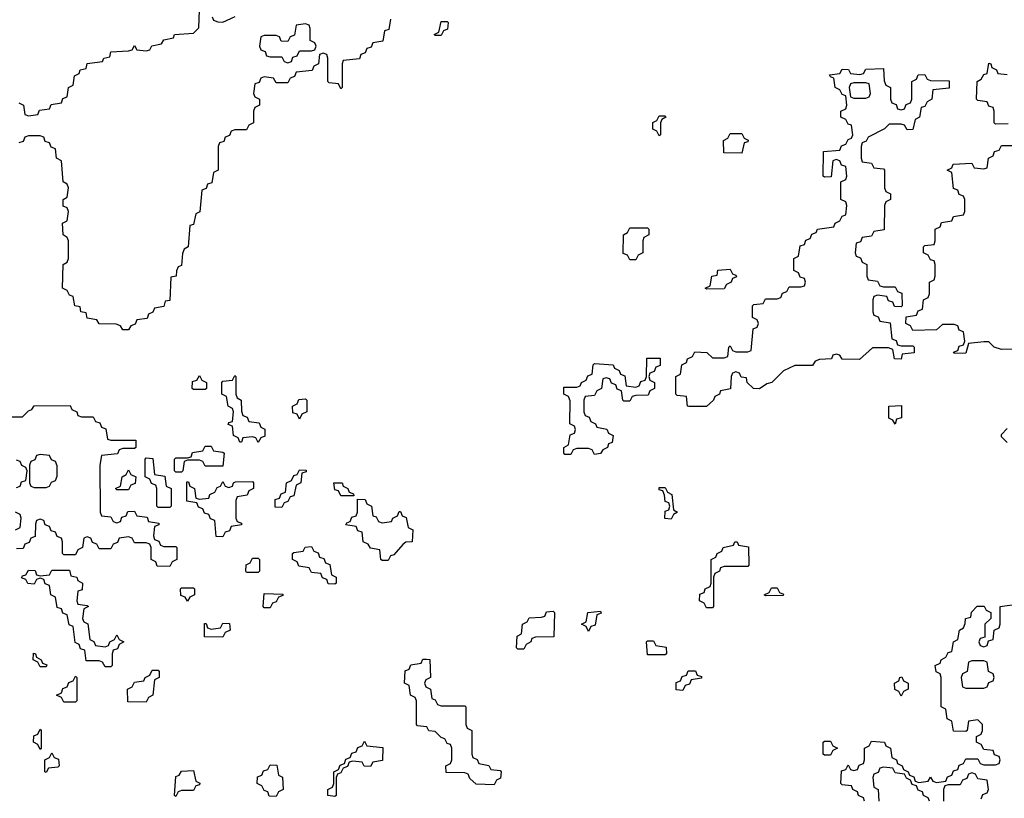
# Model space of a CAD drawing. Header units: inches. Extents: x 2777885 to 2884230, y 684484 to 829189.
# Tile 182 of 239: x 2848621 to 2851960, y 804840 to 807480. Entities that reach past the tile are written whole.
import ezdxf

# ---------------------------------------------------------------- set-up
doc = ezdxf.new("R2010")
doc.units = ezdxf.units.IN
doc.header["$MEASUREMENT"] = 0
doc.layers.add('C8840', color=7, linetype='Continuous')
doc.layers.add('C8850', color=7, linetype='Continuous')

msp = doc.modelspace()

# ---------------------------------------------------------------- linework, layer by layer
at = {"layer": 'C8840', "color": 6}
for points in [[(2848618, 807198), (2848634, 807190), (2848638, 807158), (2848650, 807154), (2848682, 807158), (2848687.3, 807172.7), (2848722, 807178), (2848727.3, 807192.7), (2848762, 807198), (2848767.3, 807212.7), (2848782, 807218), (2848786, 807250), (2848802, 807258), (2848806, 807290), (2848822, 807298), (2848826, 807310), (2848846, 807314), (2848850, 807331.3), (2848902, 807338), (2848906, 807350), (2848926, 807354), (2848930, 807371.3), (2848990, 807374), (2849002, 807378), (2849010, 807392), (2849018, 807378), (2849050, 807374), (2849062, 807378), (2849068.4, 807391.6), (2849102, 807398), (2849110, 807412), (2849142, 807418), (2849146, 807430), (2849210, 807434), (2849228, 807452), (2849230, 807512)], [(2849274, 807490), (2849278, 807478), (2849292.7, 807472.7), (2849310, 807472), (2849351.3, 807491.3)], [(2849878, 807482), (2849872.7, 807447.3), (2849858, 807442), (2849852.7, 807407.3), (2849818, 807402), (2849812.7, 807387.3), (2849798, 807382), (2849792.7, 807367.3), (2849778, 807362), (2849772.7, 807347.3), (2849718, 807342), (2849714, 807330), (2849714, 807250), (2849710, 807246), (2849702, 807262), (2849670, 807266), (2849666, 807270), (2849666, 807350), (2849662, 807362), (2849650, 807366), (2849638, 807362), (2849634, 807330), (2849618, 807322), (2849612.7, 807307.3), (2849558, 807302), (2849552.7, 807287.3), (2849538, 807282), (2849530, 807266), (2849490, 807266), (2849482, 807282), (2849450, 807286), (2849438, 807282), (2849432.7, 807267.3), (2849418, 807262), (2849414, 807230), (2849418, 807218), (2849434, 807210), (2849434, 807190), (2849418, 807182), (2849414, 807170), (2849414, 807130), (2849398, 807122), (2849390, 807106), (2849350, 807106), (2849338, 807102), (2849332.7, 807087.3), (2849318, 807082), (2849312.7, 807067.3), (2849298, 807062), (2849294, 807050), (2849294, 806970), (2849278, 806962), (2849272.7, 806927.3), (2849258, 806922), (2849252.7, 806907.3), (2849238, 806902), (2849231.6, 806828.4), (2849218, 806822), (2849210, 806786), (2849198, 806782), (2849192, 806710), (2849178, 806702), (2849172.7, 806687.3), (2849170, 806646), (2849158, 806642), (2849152, 806628), (2849151.3, 806610), (2849132.7, 806607.3), (2849130, 806528), (2849114, 806526), (2849110, 806508), (2849078, 806502), (2849072, 806488), (2849058, 806482), (2849052.7, 806467.3), (2849018, 806462), (2849012.7, 806447.3), (2848998, 806442), (2848990, 806428), (2848970, 806428), (2848962, 806442), (2848947.3, 806447.3), (2848890, 806448.7), (2848882, 806462), (2848850, 806468), (2848846, 806486), (2848828, 806490), (2848826, 806506), (2848808, 806510), (2848802, 806542), (2848790, 806546), (2848782, 806562), (2848766, 806570), (2848768, 806650), (2848782, 806658), (2848786, 806670), (2848786, 806730), (2848782, 806742), (2848768, 806750), (2848766, 806790), (2848782, 806798), (2848786, 806830), (2848782, 806842), (2848768, 806848), (2848768, 806870), (2848782, 806878), (2848786, 806910), (2848782, 806922), (2848768, 806930), (2848762, 807002), (2848746, 807010), (2848742, 807042), (2848727.3, 807047.3), (2848722, 807062), (2848707.3, 807067.3), (2848702, 807082), (2848690, 807086), (2848650, 807086), (2848638, 807082), (2848632.7, 807067.3), (2848618, 807062)], [(2848550, 806134), (2848630, 806134), (2848650, 806154), (2848662, 806158), (2848670, 806171), (2848791.6, 806171.6), (2848798, 806158), (2848814, 806150), (2848818, 806138), (2848830, 806134), (2848870, 806134), (2848878, 806118), (2848892.7, 806112.7), (2848898, 806098), (2848912.7, 806092.7), (2848918, 806058), (2848930, 806054), (2849014, 806054), (2849014, 806030), (2849010, 806026), (2848970, 806026), (2848958, 806022), (2848952, 806008), (2848898, 806002), (2848892, 805970), (2848894, 805810), (2848898, 805798), (2848930, 805794), (2848938, 805778), (2848950, 805774), (2848962, 805778), (2848967.3, 805792.7), (2848982, 805798), (2848987.3, 805812.7), (2849010, 805814), (2849018, 805798), (2849052.7, 805792.7), (2849058, 805778), (2849092.7, 805772.7), (2849092.7, 805767.3), (2849078, 805762), (2849074, 805730), (2849078, 805718), (2849092, 805712), (2849098, 805698), (2849110, 805694), (2849150, 805694), (2849154, 805690), (2849154, 805650), (2849138, 805642), (2849130, 805626), (2849087.3, 805627.3), (2849082, 805642), (2849066, 805650), (2849066, 805690), (2849062, 805702), (2849050, 805706), (2849010, 805706), (2849002, 805722), (2848990, 805726), (2848958, 805722), (2848952.7, 805707.3), (2848938, 805702), (2848930, 805686), (2848890, 805686), (2848882, 805702), (2848867.3, 805707.3), (2848862, 805722), (2848850, 805726), (2848838, 805722), (2848834, 805690), (2848818, 805682), (2848810, 805666), (2848770, 805666), (2848766, 805670), (2848766, 805710), (2848762, 805722), (2848747.3, 805727.3), (2848742, 805742), (2848727.3, 805747.3), (2848722, 805762), (2848707.3, 805767.3), (2848702, 805782), (2848690, 805786), (2848678, 805782), (2848674, 805770), (2848672.7, 805727.3), (2848658, 805722), (2848652.7, 805707.3), (2848638, 805702), (2848632.7, 805687.3), (2848610, 805686)], [(2848610, 805894), (2848622, 805898), (2848627.3, 805912.7), (2848642, 805918), (2848646, 805950), (2848642, 805962), (2848628, 805968), (2848622, 805982), (2848610, 805986)], [(2848606, 805750), (2848622, 805758), (2848626, 805790), (2848622, 805802), (2848606, 805810)], [(2850000, 805082.3), (2849970, 805086), (2849966, 805090), (2849966, 805170), (2849962, 805182), (2849946, 805190), (2849942, 805222), (2849926, 805230), (2849928, 805272), (2849942, 805278), (2849947.3, 805292.7), (2849982, 805298), (2849988.4, 805311.6), (2850000, 805311.4)], [(2850000, 805243), (2849998, 805242), (2849994, 805230), (2849998, 805218), (2850000, 805217)]]:
    msp.add_lwpolyline(points, dxfattribs=at)
for points in [[(2849590, 807466), (2849558, 807462), (2849552.7, 807427.3), (2849538, 807422), (2849530, 807406), (2849507.3, 807407.3), (2849502, 807422), (2849490, 807426), (2849450, 807426), (2849438, 807422), (2849434, 807390), (2849438, 807378), (2849452.7, 807372.7), (2849458, 807358), (2849470, 807354), (2849510, 807354), (2849518, 807338), (2849530, 807334), (2849542, 807338), (2849547.3, 807352.7), (2849562, 807358), (2849570, 807374), (2849610, 807374), (2849622, 807378), (2849626, 807390), (2849622, 807402), (2849606, 807410), (2849606, 807450), (2849602, 807462)], [(2849210, 806226), (2849206, 806230), (2849207.3, 806252.7), (2849222, 806258), (2849230, 806274), (2849238, 806258), (2849254, 806250), (2849254, 806230), (2849250, 806226)], [(2849430, 806046), (2849422, 806062), (2849410, 806066), (2849378, 806062), (2849372.7, 806047.3), (2849367.3, 806047.3), (2849362, 806062), (2849346, 806070), (2849342, 806102), (2849328, 806108), (2849330, 806114), (2849342, 806118), (2849346, 806150), (2849342, 806162), (2849328, 806170), (2849322, 806202), (2849306, 806210), (2849306, 806250), (2849310, 806254), (2849342, 806258), (2849350, 806274), (2849354, 806270), (2849354, 806210), (2849358, 806198), (2849372, 806190), (2849372.7, 806152.7), (2849378, 806138), (2849392, 806132), (2849398, 806118), (2849432.7, 806112.7), (2849438, 806098), (2849451.6, 806091.6), (2849451.6, 806068.4), (2849438, 806062)], [(2849570, 806126), (2849562, 806142), (2849547.3, 806147.3), (2849546, 806170), (2849562, 806178), (2849567.3, 806192.7), (2849590, 806194), (2849594, 806190), (2849594, 806150), (2849578, 806142)], [(2849250, 805966), (2849242, 805982), (2849230, 805986), (2849190, 805986), (2849178, 805982), (2849174, 805950), (2849170, 805946), (2849150, 805946), (2849146, 805950), (2849146, 805990), (2849150, 805994), (2849190, 805994), (2849202, 805998), (2849207.3, 806012.7), (2849242, 806018), (2849250, 806034), (2849270, 806034), (2849278, 806018), (2849310, 806014), (2849314, 806010), (2849310, 805966)], [(2848690, 806006), (2848678, 806002), (2848672, 805988), (2848658, 805982), (2848654, 805970), (2848654, 805910), (2848658, 805898), (2848670, 805894), (2848710, 805894), (2848722, 805898), (2848728, 805912), (2848742, 805918), (2848747.3, 805932.7), (2848747.3, 805967.3), (2848742, 805982), (2848728, 805988), (2848722, 806002)], [(2849090, 805826), (2849086, 805830), (2849086, 805890), (2849082, 805902), (2849067.3, 805907.3), (2849062, 805922), (2849046, 805930), (2849046, 805990), (2849050, 805994), (2849072.7, 805992.7), (2849078, 805938), (2849112.7, 805932.7), (2849118, 805898), (2849134, 805890), (2849134, 805830), (2849130, 805826)], [(2848950, 805886), (2848946, 805890), (2848962, 805898), (2848968, 805930), (2848982, 805938), (2848990, 805954), (2848998, 805938), (2849014, 805930), (2849012.7, 805907.3), (2848998, 805902), (2848990, 805886)], [(2849510, 805826), (2849487.3, 805827.3), (2849487.3, 805852.7), (2849502, 805858), (2849507.3, 805872.7), (2849522, 805878), (2849526, 805910), (2849542, 805918), (2849550, 805934), (2849562, 805938), (2849570, 805954), (2849592.7, 805952.7), (2849592.7, 805947.3), (2849578, 805942), (2849574, 805910), (2849558, 805902), (2849550, 805866), (2849538, 805862), (2849530, 805846), (2849518, 805842)], [(2849310, 805726), (2849287.3, 805727.3), (2849282, 805782), (2849267.3, 805787.3), (2849262, 805802), (2849247.3, 805807.3), (2849242, 805822), (2849227.3, 805827.3), (2849222, 805842), (2849187.3, 805847.3), (2849187.3, 805912.7), (2849192.7, 805912.7), (2849198, 805898), (2849214, 805890), (2849218, 805858), (2849230, 805854), (2849262, 805858), (2849266, 805870), (2849282, 805878), (2849290, 805894), (2849302, 805898), (2849310, 805914), (2849318, 805898), (2849330, 805894), (2849342, 805898), (2849346, 805910), (2849352.7, 805912.7), (2849410, 805914), (2849414, 805910), (2849414, 805890), (2849398, 805882), (2849392.7, 805867.3), (2849358, 805862), (2849354, 805850), (2849354, 805790), (2849358, 805778), (2849372.7, 805772.7), (2849372.7, 805767.3), (2849338, 805762), (2849332.7, 805747.3), (2849318, 805742)], [(2849710, 805866), (2849702, 805882), (2849690, 805886), (2849686, 805910), (2849714, 805910), (2849718, 805898), (2849734, 805890), (2849738, 805878), (2849752.7, 805872.7), (2849754, 805866), (2849750, 805866)], [(2849850, 805774), (2849882, 805778), (2849886, 805790), (2849902, 805798), (2849907.3, 805812.7), (2849912.7, 805812.7), (2849918, 805798), (2849931.6, 805791.6), (2849938, 805758), (2849954, 805750), (2849952, 805710), (2849930, 805708), (2849919.6, 805700.4), (2849890, 805666), (2849878, 805662), (2849870, 805646), (2849850, 805646), (2849846, 805650), (2849842, 805682), (2849810, 805688), (2849802, 805702), (2849786, 805710), (2849782, 805742), (2849767.3, 805747.3), (2849762, 805762), (2849727.3, 805767.3), (2849730, 805774), (2849742, 805778), (2849747.3, 805792.7), (2849762, 805798), (2849766, 805810), (2849766, 805854), (2849792.7, 805852.7), (2849798, 805838), (2849814, 805830), (2849818, 805798), (2849830, 805794), (2849838, 805778)], [(2849690, 805566), (2849667.3, 805567.3), (2849662, 805582), (2849647.3, 805587.3), (2849642, 805602), (2849610, 805606), (2849602, 805622), (2849567.3, 805627.3), (2849562, 805642), (2849546, 805650), (2849546, 805670), (2849550, 805674), (2849582, 805678), (2849588.4, 805691.6), (2849610, 805694), (2849618, 805678), (2849632.7, 805672.7), (2849638, 805658), (2849652.7, 805652.7), (2849658, 805638), (2849672.7, 805632.7), (2849678, 805598), (2849694, 805590), (2849694, 805570)], [(2849390, 805606), (2849388, 805610), (2849388.4, 805631.6), (2849402, 805638), (2849410, 805654), (2849430, 805654), (2849434, 805650), (2849434, 805610), (2849430, 805606)], [(2848910, 805354), (2848922, 805358), (2848926, 805370), (2848942, 805378), (2848950, 805394), (2848958, 805378), (2848974, 805370), (2848958, 805362), (2848952.7, 805347.3), (2848938, 805342), (2848934, 805330), (2848934, 805290), (2848930, 805286), (2848910, 805286), (2848902, 805302), (2848890, 805306), (2848846, 805306), (2848842, 805342), (2848827.3, 805347.3), (2848822, 805362), (2848808.4, 805368.4), (2848802, 805422), (2848788.4, 805428.4), (2848782, 805462), (2848767.3, 805467.3), (2848762, 805482), (2848747.3, 805487.3), (2848742, 805522), (2848726, 805530), (2848722, 805562), (2848707.3, 805567.3), (2848702, 805582), (2848690, 805586), (2848678, 805582), (2848670, 805566), (2848648.4, 805568.4), (2848642, 805582), (2848627.3, 805587.3), (2848630, 805594), (2848642, 805598), (2848650, 805614), (2848672.7, 805612.7), (2848678, 805598), (2848690, 805594), (2848722, 805598), (2848730, 805614), (2848790, 805614), (2848794, 805594), (2848814, 805590), (2848818, 805578), (2848834, 805570), (2848832.7, 805547.3), (2848818, 805542), (2848814, 805510), (2848818, 805498), (2848850, 805494), (2848854, 805490), (2848838, 805482), (2848834, 805450), (2848838, 805438), (2848852, 805432), (2848858, 805378), (2848872, 805372), (2848878, 805358)], [(2849190, 805508), (2849182, 805522), (2849167.3, 805527.3), (2849166, 805550), (2849170, 805554), (2849210, 805554), (2849214, 805550), (2849214, 805530), (2849198, 805522)], [(2849450, 805486), (2849446, 805490), (2849450, 805534), (2849512.7, 805532.7), (2849512.7, 805527.3), (2849498, 805522), (2849490, 805506), (2849478, 805502), (2849470, 805486)], [(2849310, 805386), (2849247.3, 805387.3), (2849247.3, 805432.7), (2849252.7, 805432.7), (2849258, 805418), (2849270, 805414), (2849302, 805418), (2849310, 805434), (2849332.7, 805432.7), (2849334, 805410), (2849318, 805402)], [(2848690, 805286), (2848682, 805302), (2848666, 805310), (2848668, 805332), (2848674, 805330), (2848678, 805318), (2848694, 805310), (2848698, 805298), (2848712.7, 805292.7), (2848710, 805286)], [(2848770, 805166), (2848762, 805182), (2848746, 805190), (2848762, 805198), (2848767.3, 805212.7), (2848782, 805218), (2848787.3, 805232.7), (2848802, 805238), (2848810, 805254), (2848814, 805250), (2848814, 805170), (2848810, 805166)], [(2849050, 805166), (2848987.3, 805167.3), (2848986, 805210), (2849002, 805218), (2849010, 805234), (2849042, 805238), (2849046, 805250), (2849062, 805258), (2849070, 805274), (2849090, 805274), (2849094, 805270), (2849094, 805250), (2849078, 805242), (2849072, 805190), (2849058, 805182)], [(2848690, 805006), (2848682, 805022), (2848668, 805030), (2848668.4, 805051.6), (2848682, 805058), (2848690, 805074), (2848694, 805070), (2848694, 805010)], [(2849810, 804948), (2849788.4, 804948.4), (2849782, 804962), (2849750, 804966), (2849738, 804962), (2849732, 804948), (2849718, 804942), (2849710, 804926), (2849698, 804922), (2849694, 804910), (2849694, 804850), (2849690, 804846), (2849666, 804850), (2849666, 804870), (2849682, 804878), (2849686, 804890), (2849686, 804930), (2849702, 804938), (2849707.3, 804952.7), (2849722, 804958), (2849727.3, 804972.7), (2849742, 804978), (2849747.3, 804992.7), (2849762, 804998), (2849767.3, 805012.7), (2849782, 805018), (2849790, 805034), (2849798, 805018), (2849852.7, 805012.7), (2849851.6, 804968.4), (2849818, 804962)], [(2848710, 804928), (2848706, 804930), (2848706, 804970), (2848722, 804978), (2848730, 804994), (2848738, 804978), (2848752.7, 804972.7), (2848754, 804950), (2848750, 804946), (2848718, 804942)], [(2849490, 804846), (2849467.3, 804847.3), (2849462, 804862), (2849450, 804866), (2849442, 804882), (2849426, 804890), (2849427.3, 804912.7), (2849442, 804918), (2849447.3, 804932.7), (2849462, 804938), (2849470, 804954), (2849492.7, 804952.7), (2849498, 804918), (2849512, 804912), (2849514, 804870), (2849498, 804862)], [(2849150, 804846), (2849146, 804850), (2849150, 804914), (2849162, 804918), (2849170, 804932), (2849210, 804934), (2849218, 804898), (2849231.6, 804891.6), (2849230, 804886), (2849218, 804882), (2849210, 804866), (2849170, 804866), (2849158, 804862)]]:
    msp.add_lwpolyline(points, close=True, dxfattribs=at)
at = {"layer": 'C8850', "color": 6}
for points in [[(2850030, 807426), (2850026, 807430), (2850042, 807438), (2850050, 807474), (2850070, 807474), (2850074, 807470), (2850071.6, 807448.4), (2850058, 807442), (2850050, 807426)], [(2851610, 807174), (2851622, 807178), (2851627.3, 807192.7), (2851642, 807198), (2851646, 807210), (2851646, 807270), (2851662, 807278), (2851667.3, 807292.7), (2851690, 807294), (2851698, 807278), (2851710, 807274), (2851772.7, 807272.7), (2851772.7, 807247.3), (2851718, 807242), (2851714, 807210), (2851698, 807202), (2851690, 807186), (2851678, 807182), (2851672, 807150), (2851658, 807142), (2851650, 807108), (2851630, 807106), (2851622, 807122), (2851610, 807126), (2851570, 807126), (2851554, 807110), (2851498, 807082), (2851492, 807068), (2851478, 807062), (2851474, 807050), (2851474, 807010), (2851478, 806998), (2851510, 806994), (2851518, 806978), (2851550, 806974), (2851554, 806970), (2851554, 806910), (2851558, 806898), (2851574, 806890), (2851574, 806870), (2851558, 806862), (2851554, 806850), (2851552.7, 806767.3), (2851518, 806762), (2851510, 806746), (2851478, 806742), (2851472.7, 806727.3), (2851458, 806722), (2851454, 806690), (2851458, 806678), (2851472.7, 806672.7), (2851478, 806658), (2851494, 806650), (2851494, 806610), (2851498, 806598), (2851530, 806594), (2851538, 806578), (2851550, 806574), (2851590, 806574), (2851598, 806558), (2851612.7, 806552.7), (2851614, 806510), (2851610, 806506), (2851587.3, 806507.3), (2851582, 806522), (2851567.3, 806527.3), (2851562, 806542), (2851530, 806546), (2851518, 806542), (2851514, 806530), (2851514, 806490), (2851518, 806478), (2851532.7, 806472.7), (2851538, 806458), (2851572.7, 806452.7), (2851578, 806398), (2851592.7, 806392.7), (2851598, 806378), (2851610, 806374), (2851650, 806374), (2851654, 806370), (2851654, 806350), (2851614, 806346), (2851610, 806329), (2851588, 806330), (2851582, 806362), (2851567.3, 806367.3), (2851512.7, 806367.3), (2851468.4, 806328.4), (2851410, 806328.7), (2851402, 806342), (2851390, 806346), (2851378, 806342), (2851374, 806330), (2851332.7, 806327.3), (2851318, 806322), (2851310, 806308), (2851250, 806308), (2851211, 806289), (2851171.3, 806250), (2851154.4, 806245.6), (2851130, 806228.7), (2851109.1, 806229.1), (2851088, 806250), (2851086, 806266), (2851068, 806268), (2851062, 806282), (2851050, 806286), (2851038, 806282), (2851034, 806270), (2851031.1, 806228.9), (2850998, 806222), (2850994, 806210), (2850978, 806202), (2850974, 806190), (2850950, 806168), (2850890, 806168), (2850886, 806170), (2850882, 806202), (2850850, 806206), (2850846, 806210), (2850846, 806270), (2850862, 806278), (2850866, 806310), (2850882, 806318), (2850886, 806330), (2850902, 806338), (2850910, 806354), (2850951.6, 806351.6), (2850970, 806334), (2851010, 806334), (2851022, 806338), (2851026, 806370), (2851030, 806374), (2851038, 806358), (2851050, 806354), (2851090, 806354), (2851102, 806358), (2851108.4, 806431.6), (2851122, 806438), (2851126, 806450), (2851122, 806462), (2851106, 806470), (2851106, 806510), (2851110, 806514), (2851142, 806518), (2851150, 806534), (2851190, 806534), (2851202, 806538), (2851207.3, 806552.7), (2851222, 806558), (2851230, 806574), (2851270, 806574), (2851282, 806578), (2851286, 806590), (2851282, 806602), (2851267.3, 806607.3), (2851262, 806622), (2851246, 806630), (2851246, 806670), (2851262, 806678), (2851267.3, 806712.7), (2851282, 806718), (2851287.3, 806732.7), (2851302, 806738), (2851307.3, 806752.7), (2851322, 806758), (2851326, 806770), (2851382, 806778), (2851386, 806790), (2851402, 806798), (2851410, 806814), (2851422, 806818), (2851426, 806850), (2851422, 806862), (2851406, 806870), (2851406, 806930), (2851422, 806938), (2851426, 806950), (2851422, 806982), (2851407.3, 806987.3), (2851402, 807002), (2851390, 807006), (2851378, 807002), (2851372.7, 806947.3), (2851350, 806946), (2851346, 806950), (2851347.3, 807032.7), (2851402, 807038), (2851408, 807052), (2851422, 807058), (2851430, 807074), (2851442, 807078), (2851446, 807090), (2851442, 807122), (2851430, 807126), (2851422, 807142), (2851406, 807150), (2851406, 807170), (2851422, 807178), (2851426, 807190), (2851422, 807222), (2851410, 807226), (2851402, 807242), (2851386, 807250), (2851382, 807282), (2851370, 807286), (2851367.3, 807292.7), (2851402, 807298), (2851410, 807312), (2851431.6, 807311.6), (2851438, 807298), (2851470, 807294), (2851482, 807298), (2851490, 807312), (2851550, 807314), (2851552.7, 807272.7), (2851558, 807258), (2851574, 807250), (2851574, 807210), (2851578, 807198), (2851592.7, 807192.7), (2851598, 807178)], [(2851490, 807266), (2851450, 807266), (2851438, 807262), (2851434, 807250), (2851438, 807218), (2851450, 807214), (2851490, 807214), (2851502, 807218), (2851506, 807230), (2851502, 807262)], [(2850790, 807086), (2850782, 807102), (2850768.4, 807108.4), (2850768.4, 807131.6), (2850782, 807138), (2850790, 807154), (2850810, 807154), (2850812, 807150), (2850798, 807142), (2850794, 807130), (2850794, 807090)], [(2851070, 807028), (2851008.4, 807028.4), (2851008, 807070), (2851022, 807078), (2851030, 807094), (2851070, 807094), (2851078, 807078), (2851091.6, 807071.6), (2851090, 807066), (2851078, 807062)], [(2850690, 806666), (2850682, 806682), (2850667.3, 806687.3), (2850668, 806750), (2850682, 806758), (2850690, 806774), (2850750, 806774), (2850754, 806770), (2850754, 806750), (2850738, 806742), (2850734, 806730), (2850734, 806690), (2850718, 806682), (2850710, 806666)], [(2850950, 806566), (2850946, 806570), (2850962, 806578), (2850968, 806610), (2850986, 806614), (2850988.9, 806631.1), (2851030, 806634), (2851038, 806618), (2851050, 806614), (2851051.6, 806608.4), (2851038, 806602), (2851034, 806590), (2851018, 806582), (2851010, 806568)], [(2850670, 806186), (2850666, 806190), (2850662, 806222), (2850647.3, 806227.3), (2850642, 806242), (2850627.3, 806247.3), (2850622, 806262), (2850610, 806266), (2850598, 806262), (2850594, 806230), (2850578, 806222), (2850570, 806206), (2850538, 806202), (2850534, 806190), (2850534, 806150), (2850538, 806138), (2850552, 806132), (2850558, 806118), (2850574, 806110), (2850578, 806098), (2850611.6, 806091.6), (2850618, 806078), (2850634, 806070), (2850630, 806046), (2850618, 806042), (2850614, 806030), (2850598, 806022), (2850590, 806008.7), (2850570, 806006), (2850562, 806022), (2850550, 806026), (2850510, 806026), (2850498, 806022), (2850490, 806006), (2850470, 806006), (2850466, 806010), (2850466, 806030), (2850482, 806038), (2850487.3, 806072.7), (2850502, 806078), (2850506, 806090), (2850502, 806102), (2850486, 806110), (2850487.3, 806187.3), (2850482, 806202), (2850466, 806210), (2850466, 806234), (2850510, 806234), (2850522, 806238), (2850526, 806250), (2850542, 806258), (2850548, 806272), (2850562, 806278), (2850566, 806310), (2850570, 806314), (2850634, 806310), (2850638, 806298), (2850654, 806290), (2850658, 806278), (2850672.7, 806272.7), (2850678, 806238), (2850710, 806234), (2850722, 806238), (2850727.3, 806252.7), (2850742, 806258), (2850746, 806270), (2850747.3, 806332.7), (2850792.7, 806332.7), (2850792.7, 806307.3), (2850778, 806302), (2850772.7, 806287.3), (2850758, 806282), (2850754, 806270), (2850758, 806258), (2850774, 806250), (2850774, 806230), (2850758, 806222), (2850752.7, 806207.3), (2850710, 806206), (2850698, 806202), (2850690, 806186)], [(2851590, 806108.7), (2851582, 806122), (2851568.4, 806128.4), (2851568, 806170), (2851611.6, 806171.6), (2851611.3, 806130), (2851594, 806126)], [(2850830, 805786), (2850808.4, 805788.4), (2850810, 805814), (2850822, 805818), (2850826, 805830), (2850822, 805842), (2850810, 805846), (2850808, 805868), (2850802, 805882), (2850790, 805886), (2850790, 805894), (2850810, 805894), (2850818, 805878), (2850832, 805870), (2850838, 805818), (2850852, 805810), (2850838, 805802)], [(2850950, 805486), (2850942, 805502), (2850926, 805510), (2850927.3, 805532.7), (2850942, 805538), (2850946, 805550), (2850962, 805558), (2850966, 805570), (2850966, 805650), (2850982, 805658), (2850986, 805670), (2851002, 805678), (2851006, 805690), (2851042, 805698), (2851046, 805710), (2851054, 805710), (2851058, 805698), (2851092.7, 805692.7), (2851094, 805630), (2851090, 805626), (2851010, 805626), (2850998, 805622), (2850994, 805610), (2850978, 805602), (2850974, 805590), (2850974, 805490), (2850970, 805486)], [(2851150, 805526), (2851146, 805530), (2851162, 805538), (2851170, 805554), (2851190, 805554), (2851198, 805538), (2851211.6, 805531.6), (2851210, 805528)], [(2850310, 805346), (2850306, 805350), (2850308, 805390), (2850322, 805398), (2850326, 805430), (2850342, 805438), (2850348.4, 805451.6), (2850390, 805454), (2850402, 805458), (2850407.3, 805472.7), (2850430, 805474), (2850434, 805470), (2850432.7, 805387.3), (2850370, 805386), (2850358, 805382), (2850354, 805370), (2850338, 805362), (2850330, 805346)], [(2850550, 805406), (2850542, 805422), (2850526, 805430), (2850542, 805438), (2850548, 805470), (2850590, 805474), (2850592.7, 805467.3), (2850578, 805462), (2850572.7, 805427.3), (2850558, 805422)], [(2850750, 805326), (2850746, 805370), (2850750, 805374), (2850770, 805374), (2850778, 805358), (2850812.7, 805352.7), (2850814, 805330), (2850810, 805326)], [(2851890, 805306), (2851850, 805306), (2851838, 805302), (2851834, 805270), (2851818, 805262), (2851814, 805250), (2851818, 805218), (2851830, 805214), (2851890, 805214), (2851902, 805218), (2851907.3, 805232.7), (2851922, 805238), (2851926, 805250), (2851922, 805262), (2851906, 805270), (2851902, 805302)], [(2850870, 805206), (2850847.3, 805207.3), (2850847.3, 805232.7), (2850862, 805238), (2850867.3, 805252.7), (2850882, 805258), (2850887.3, 805272.7), (2850912.7, 805272.7), (2850918, 805258), (2850932.7, 805252.7), (2850932.7, 805247.3), (2850898, 805242), (2850892.7, 805227.3), (2850878, 805222)], [(2851610, 805186), (2851602, 805202), (2851588.4, 805208.4), (2851588, 805230), (2851602, 805238), (2851606, 805250), (2851612, 805252), (2851618, 805238), (2851634, 805230), (2851634, 805210), (2851618, 805202)], [(2851350, 804986), (2851346, 804990), (2851346, 805030), (2851350, 805034), (2851370, 805034), (2851378, 805018), (2851394, 805010), (2851378, 805002), (2851370, 804986)]]:
    msp.add_lwpolyline(points, close=True, dxfattribs=at)
for points in [[(2851972.7, 807127.3), (2851930, 807126), (2851926, 807130), (2851926, 807170), (2851922, 807182), (2851907.3, 807187.3), (2851902, 807202), (2851870, 807206), (2851866, 807210), (2851868, 807270), (2851882, 807278), (2851890, 807294), (2851902, 807298), (2851907.3, 807332.7), (2851914, 807330), (2851918, 807318), (2851934, 807310), (2851938, 807298), (2851970, 807294)], [(2852003.1, 806363.1), (2851950, 806362), (2851926, 806370), (2851907.3, 806387.3), (2851890, 806388), (2851838, 806382), (2851830, 806349), (2851790, 806348), (2851787.3, 806352.7), (2851802, 806358), (2851807.3, 806372.7), (2851822, 806378), (2851826, 806390), (2851822, 806422), (2851807.3, 806427.3), (2851802, 806442), (2851790, 806446), (2851750, 806446), (2851730, 806428), (2851650, 806426), (2851642, 806442), (2851626, 806450), (2851627.3, 806472.7), (2851662, 806478), (2851667.3, 806492.7), (2851682, 806498), (2851686, 806530), (2851702, 806538), (2851706, 806550), (2851706, 806590), (2851722, 806598), (2851726, 806610), (2851726, 806650), (2851722, 806662), (2851710, 806666), (2851702, 806682), (2851686, 806690), (2851686, 806710), (2851690, 806714), (2851722, 806718), (2851726, 806730), (2851726, 806770), (2851742, 806778), (2851747.3, 806792.7), (2851782, 806798), (2851787.3, 806812.7), (2851822, 806818), (2851826, 806830), (2851826, 806870), (2851822, 806882), (2851807.3, 806887.3), (2851802, 806902), (2851787.3, 806907.3), (2851782, 806962), (2851766, 806970), (2851782, 806978), (2851786, 806990), (2851850, 806994), (2851858, 806978), (2851890, 806974), (2851902, 806978), (2851906, 807010), (2851922, 807018), (2851927.3, 807032.7), (2851942, 807038), (2851950, 807054), (2852070, 807054)], [(2851970, 806046), (2851950, 806066), (2851950, 806074), (2851970, 806094)], [(2851486, 804830), (2851482, 804842), (2851466, 804850), (2851462, 804862), (2851446, 804870), (2851442, 804882), (2851410, 804886), (2851406, 804890), (2851407.3, 804932.7), (2851422, 804938), (2851430, 804954), (2851438, 804938), (2851450, 804934), (2851462, 804938), (2851467.3, 804952.7), (2851482, 804958), (2851486, 804970), (2851486, 805010), (2851502, 805018), (2851510, 805034), (2851554, 805030), (2851558, 805018), (2851574, 805010), (2851578, 804978), (2851594, 804970), (2851598, 804958), (2851614, 804950), (2851618, 804938), (2851634, 804930), (2851638, 804918), (2851652.7, 804912.7), (2851658, 804898), (2851670, 804894), (2851702, 804898), (2851710, 804912), (2851718, 804898), (2851730, 804894), (2851762, 804898), (2851767.3, 804912.7), (2851782, 804918), (2851787.3, 804932.7), (2851802, 804938), (2851807.3, 804952.7), (2851822, 804958), (2851830, 804974), (2851870, 804974), (2851878, 804958), (2851890, 804954), (2851930, 804954), (2851942, 804958), (2851946, 804970), (2851942, 804982), (2851927.3, 804987.3), (2851922, 805002), (2851890, 805006), (2851882, 805022), (2851866, 805030), (2851866, 805050), (2851882, 805058), (2851886, 805070), (2851886, 805090), (2851870, 805106), (2851838, 805102), (2851834, 805070), (2851830, 805066), (2851787.3, 805067.3), (2851782, 805102), (2851766, 805110), (2851762, 805142), (2851746, 805150), (2851746, 805250), (2851742, 805262), (2851728.4, 805268.4), (2851726, 805290), (2851742, 805298), (2851746, 805310), (2851762, 805318), (2851770, 805334), (2851782, 805338), (2851788, 805370), (2851802, 805378), (2851808, 805410), (2851822, 805418), (2851827.3, 805432.7), (2851828, 805450), (2851846, 805454), (2851848.4, 805471.6), (2851868.4, 805491.6), (2851891.6, 805491.6), (2851898, 805478), (2851914, 805470), (2851914, 805450), (2851894, 805430), (2851894, 805386), (2851878, 805382), (2851874, 805370), (2851878, 805358), (2851890, 805354), (2851902, 805358), (2851906, 805374), (2851922, 805378), (2851926, 805410), (2851942, 805418), (2851946, 805430), (2851946, 805490), (2852002, 805498)], [(2850000, 805311.4), (2850011.1, 805311.1), (2850014, 805250), (2850000, 805243)], [(2850000, 805217), (2850014, 805210), (2850018, 805178), (2850030, 805174), (2850038, 805158), (2850050, 805154), (2850130, 805154), (2850134, 805150), (2850134, 805090), (2850138, 805078), (2850154, 805070), (2850154, 804990), (2850158, 804978), (2850172, 804972), (2850178, 804958), (2850211.6, 804951.6), (2850218, 804938), (2850250, 804934), (2850254, 804930), (2850251.6, 804908.4), (2850238, 804902), (2850230, 804886), (2850168.4, 804888.4), (2850147.3, 804907.3), (2850142, 804922), (2850130, 804926), (2850067.3, 804927.3), (2850066, 804950), (2850082, 804958), (2850086, 804970), (2850086, 805010), (2850082, 805022), (2850070, 805026), (2850062, 805042), (2850050, 805046), (2850030, 805066), (2850008.4, 805068.4), (2850002, 805082), (2850000, 805082.3)], [(2851706, 804830), (2851702, 804842), (2851686, 804850), (2851682, 804862), (2851667.3, 804867.3), (2851662, 804882), (2851647.3, 804887.3), (2851642, 804902), (2851628, 804908), (2851622, 804922), (2851590, 804926), (2851582, 804942), (2851550, 804946), (2851538, 804942), (2851532.7, 804927.3), (2851518, 804922), (2851514, 804910), (2851518, 804878), (2851532, 804870), (2851534, 804830)], [(2851882, 804838), (2851887.3, 804852.7), (2851902, 804858), (2851906, 804870), (2851902, 804902), (2851870, 804906), (2851862, 804922), (2851850, 804926), (2851838, 804922), (2851832.7, 804907.3), (2851818, 804902), (2851810, 804886), (2851770, 804886), (2851758, 804882), (2851754, 804870), (2851754, 804830)]]:
    msp.add_lwpolyline(points, dxfattribs=at)

doc.saveas('drawing.dxf')
